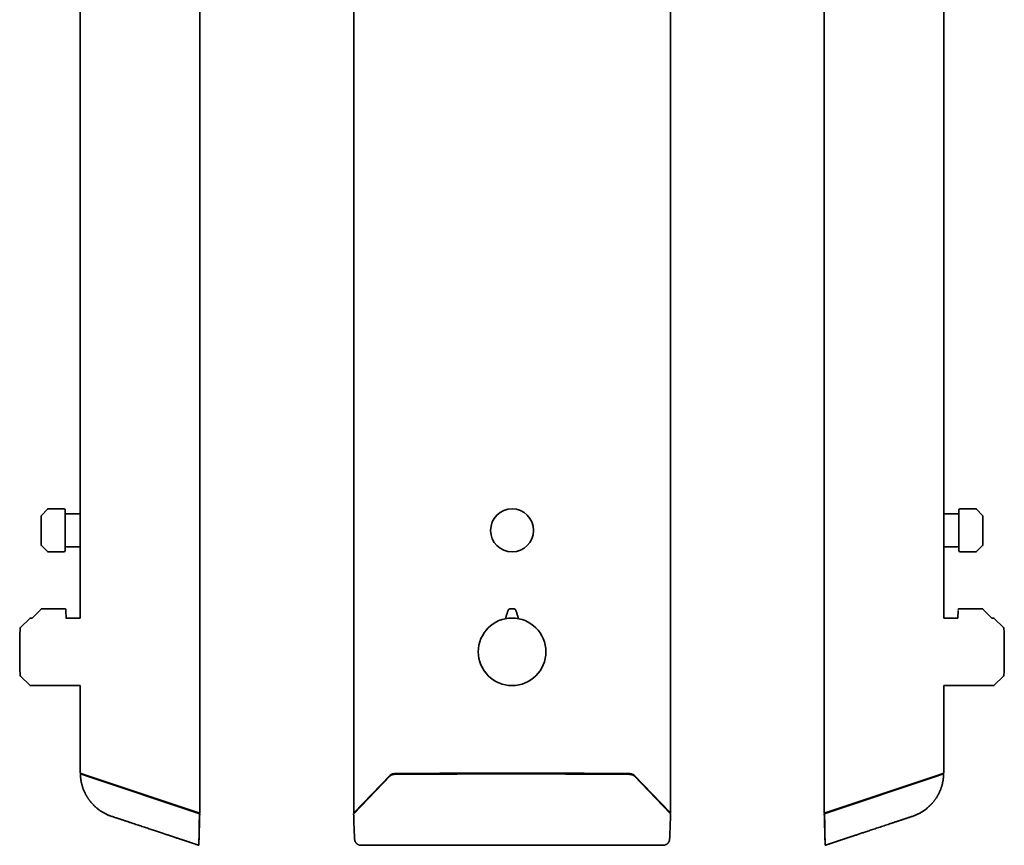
# Model space of a CAD drawing. Header units: millimetres. Extents: x 8 to 834, y 12 to 2419.
# Tile 3 of 6: x 77 to 791, y 1222 to 1821. Entities that reach past the tile are written whole.
import ezdxf

# ---------------------------------------------------------------- set-up
doc = ezdxf.new("R2010")
doc.units = ezdxf.units.MM

msp = doc.modelspace()

# ---------------------------------------------------------------- linework, layer by layer
at = {"color": 7, "linetype": 'Continuous', "lineweight": 35}
for p, q in [((207.8, 1245.52), (207.8, 2395.52)), ((319.24, 2395.32), (319.24, 1245.72)), ((548.89, 1245.72), (548.89, 2395.32)), ((660.2, 2395.52), (660.2, 1245.52)), ((120.95, 2246.57), (120.95, 1465.02)), ((747.05, 1465.02), (747.05, 2246.57)), ((97.31, 1465.8), (92.89, 1461.39)), ((109.1, 1466.1), (98.02, 1466.1)), ((120.95, 1465.02), (120.9, 1465.02)), ((120.9, 1465.02), (120.9, 1436.02)), ((747.1, 1465.02), (747.05, 1465.02)), ((747.1, 1436.02), (747.1, 1465.02)), ((769.98, 1466.1), (758.9, 1466.1)), ((775.11, 1461.39), (770.69, 1465.8)), ((110.1, 1462.47), (119.9, 1462.47)), ((120.9, 1461.31), (120.9, 1461.29)), ((120.9, 1461.28), (120.9, 1461.31)), ((748.1, 1462.47), (757.9, 1462.47)), ((92.89, 1439.65), (97.31, 1435.24)), ((98.02, 1434.95), (109.1, 1434.95)), ((119.9, 1438.57), (110.1, 1438.57)), ((120.9, 1436.02), (120.95, 1436.02)), ((120.95, 1436.02), (120.95, 1387.02)), ((747.05, 1436.02), (747.1, 1436.02)), ((747.05, 1387.02), (747.05, 1436.02)), ((747.1, 1439.77), (747.1, 1439.73)), ((747.1, 1439.73), (747.1, 1439.75)), ((757.9, 1438.57), (748.1, 1438.57)), ((758.9, 1434.95), (769.98, 1434.95)), ((770.69, 1435.24), (775.11, 1439.65)), ((92.69, 1393.5), (86.21, 1387.02)), ((92.69, 1393.5), (92.69, 1393.5)), ((110.06, 1393.62), (92.97, 1393.62)), ((92.97, 1393.62), (92.97, 1393.62)), ((110.59, 1392.43), (110.9, 1386.67)), ((757.41, 1392.43), (757.12, 1387.02)), ((757.44, 1393.12), (757.45, 1393.17)), ((775.03, 1393.62), (757.94, 1393.62)), ((775.03, 1393.62), (775.03, 1393.62)), ((781.79, 1387.02), (775.31, 1393.5)), ((775.31, 1393.5), (775.31, 1393.5)), ((84.35, 1386.73), (77.76, 1380.14)), ((86.21, 1387.02), (85.06, 1387.02)), ((120.95, 1387.02), (110.88, 1387.02)), ((757.12, 1387.02), (747.05, 1387.02)), ((782.94, 1387.02), (781.79, 1387.02)), ((790.24, 1380.14), (783.65, 1386.73)), ((77.76, 1344.9), (84.35, 1338.31)), ((783.65, 1338.31), (790.24, 1344.9)), ((85.06, 1338.02), (120.95, 1338.02)), ((120.95, 1338.02), (120.95, 1274.58)), ((747.05, 1338.02), (782.94, 1338.02)), ((747.05, 1274.58), (747.05, 1338.02)), ((120.95, 1274.58), (121.55, 1274.38)), ((121.55, 1274.38), (125.02, 1273.22)), ((207.02, 1245.78), (125.02, 1273.22)), ((207.59, 1245.22), (125.41, 1272.72)), ((345.68, 1272.65), (319.26, 1245.15)), ((345.62, 1273.22), (319.27, 1245.78)), ((548.87, 1245.15), (522.46, 1272.64)), ((548.86, 1245.78), (522.51, 1273.22)), ((660.41, 1245.22), (742.61, 1272.73)), ((742.98, 1273.22), (660.98, 1245.78)), ((742.98, 1273.22), (746.45, 1274.38)), ((746.45, 1274.38), (747.05, 1274.58)), ((207.02, 1245.78), (207.8, 1245.52)), ((548.93, 1244.87), (548.94, 1244.95)), ((660.2, 1245.52), (660.98, 1245.78)), ((324.54, 1222.35), (543.58, 1222.35))]:
    msp.add_line(p, q, dxfattribs=at)
at = {"color": 7, "linetype": 'Continuous', "lineweight": 35, "flags": 128}
for points in [[(345.69, 1272.66), (345.68, 1272.65), (345.68, 1272.65)], [(207.59, 1245.22), (207.59, 1245.22)], [(207.59, 1245.22), (207.59, 1245.22)], [(207.59, 1245.22), (207.59, 1245.22)], [(207.59, 1245.22), (207.59, 1245.22)], [(660.41, 1245.22), (660.41, 1245.22)], [(660.41, 1245.22), (660.41, 1245.22)], [(660.41, 1245.22), (660.41, 1245.22)], [(660.41, 1245.22), (660.41, 1245.22)], [(207.01, 1222.35), (207.01, 1222.35)], [(660.99, 1222.35), (660.99, 1222.35)]]:
    msp.add_lwpolyline(points, dxfattribs=at)
at = {"color": 7, "linetype": 'Continuous', "lineweight": 35}
for centre, radius in [((434.06, 1450.52), 15.57), ((434.06, 1362.52), 24.5)]:
    msp.add_circle(centre, radius, dxfattribs=at)
for centre, radius, start, end in [((98.02, 1465.1), 1, 90, 135), ((109.1, 1465.1), 1, 0, 90), ((758.9, 1465.1), 1, 90, 180), ((769.98, 1465.1), 1, 45, 90), ((93.6, 1460.68), 1, 135, 180), ((774.4, 1460.68), 1, 0, 45), ((93.6, 1440.36), 1, 180, 225), ((98.02, 1435.95), 1, 225, 270), ((109.1, 1435.95), 1, 270, 0), ((758.9, 1435.95), 1, 180, 270), ((769.98, 1435.95), 1, 270, 315), ((774.4, 1440.36), 1, 315, 0), ((85.06, 1386.02), 1, 90, 135), ((782.94, 1386.02), 1, 45, 90), ((573.61, 1362.52), 496.51, 178.06738, 181.93262), ((78.68, 1379.22), 1.3, 135, 178.06738), ((789.32, 1379.22), 1.3, 1.93262, 45), ((294.39, 1362.52), 496.51, 0, 1.93262), ((294.39, 1362.52), 496.51, 358.06738, 0), ((78.68, 1345.82), 1.3, 181.93262, 225), ((789.32, 1345.82), 1.3, 315, 358.06738), ((85.06, 1339.02), 1, 225, 270), ((782.94, 1339.02), 1, 270, 315)]:
    msp.add_arc(centre, radius, start, end, dxfattribs=at)
for centre, major_axis, start_param, end_param in [((350.38, 1272.71), (5, 0), 1.585067, 2.830669), ((434.06, -689.35), (5869.57, 0), 1.556526, 1.585067), ((517.75, 1272.71), (5, 0), 0.310923, 1.556526), ((319.84, 1245.72), (0.6, 0), 2.830669, 4.367766), ((548.29, 1245.72), (0.6, 0), 5.057012, 6.594108)]:
    msp.add_ellipse(centre, major_axis=major_axis, ratio=0.334595, start_param=start_param, end_param=end_param, dxfattribs=at)
for points, knots in [([(110.1, 1465.1), (110.1, 1465.09), (110.1, 1465.09), (110.1, 1465.06), (110.1, 1465.02), (110.1, 1464.96), (110.1, 1464.89), (110.1, 1464.79), (110.1, 1464.68), (110.1, 1464.55), (110.1, 1464.41), (110.1, 1464.25), (110.1, 1464.06), (110.1, 1463.85), (110.1, 1463.6), (110.1, 1463.33), (110.1, 1463.04), (110.1, 1462.69), (110.1, 1462.3), (110.1, 1461.84), (110.1, 1461.35), (110.1, 1460.87), (110.1, 1460.4), (110.1, 1459.94), (110.1, 1459.48), (110.1, 1459), (110.1, 1458.53), (110.1, 1458.08), (110.1, 1457.66), (110.1, 1457.23), (110.1, 1456.79), (110.1, 1456.34), (110.1, 1455.88), (110.1, 1455.39), (110.1, 1454.89), (110.1, 1454.39), (110.1, 1453.88), (110.1, 1453.37), (110.1, 1452.77), (110.1, 1452.08), (110.1, 1451.3), (110.1, 1450.78), (110.1, 1450.52)], [0, 0, 0, 0, 0.0217693, 0.043499, 0.0652148, 0.0869419, 0.108706, 0.1313379, 0.1530696, 0.1747747, 0.1964786, 0.2182067, 0.2399844, 0.2657474, 0.2914508, 0.3171368, 0.3428475, 0.3686252, 0.401504, 0.4343009, 0.4671036, 0.5, 0.5263134, 0.5525632, 0.5787943, 0.6050516, 0.6313801, 0.6528549, 0.6742835, 0.6956903, 0.7170996, 0.7385359, 0.7600235, 0.7831052, 0.8061392, 0.8291558, 0.8521854, 0.8752582, 0.8975175, 0.9316706, 0.9657985, 1, 1, 1, 1]), ([(757.9, 1450.52), (757.9, 1450.69), (757.9, 1451.02), (757.9, 1451.52), (757.9, 1452.01), (757.9, 1452.51), (757.9, 1453), (757.9, 1453.5), (757.9, 1453.99), (757.9, 1454.47), (757.9, 1454.95), (757.9, 1455.42), (757.9, 1455.92), (757.9, 1456.43), (757.9, 1456.96), (757.9, 1457.49), (757.9, 1458), (757.9, 1458.54), (757.9, 1459.12), (757.9, 1459.71), (757.9, 1460.29), (757.9, 1460.79), (757.9, 1461.25), (757.9, 1461.64), (757.9, 1462.02), (757.9, 1462.38), (757.9, 1462.7), (757.9, 1462.98), (757.9, 1463.23), (757.9, 1463.46), (757.9, 1463.68), (757.9, 1463.89), (757.9, 1464.08), (757.9, 1464.26), (757.9, 1464.43), (757.9, 1464.58), (757.9, 1464.71), (757.9, 1464.82), (757.9, 1464.93), (757.9, 1465.02), (757.9, 1465.08), (757.9, 1465.09), (757.9, 1465.1)], [0, 0, 0, 0, 0.021773, 0.043504, 0.06522, 0.086946, 0.108707, 0.131338, 0.15307, 0.174775, 0.196479, 0.218207, 0.239984, 0.265747, 0.291451, 0.317137, 0.342848, 0.368625, 0.401504, 0.434301, 0.467104, 0.5, 0.526313, 0.552563, 0.578794, 0.605052, 0.63138, 0.652855, 0.674284, 0.69569, 0.7171, 0.738536, 0.760024, 0.783105, 0.806139, 0.829156, 0.852185, 0.875258, 0.897515, 0.931665, 0.965794, 1, 1, 1, 1]), ([(92.6, 1460.68), (92.6, 1460.68), (92.6, 1460.67), (92.6, 1460.63), (92.6, 1460.56), (92.6, 1460.46), (92.6, 1460.33), (92.6, 1460.17), (92.6, 1459.98), (92.6, 1459.77), (92.6, 1459.55), (92.6, 1459.3), (92.6, 1459.03), (92.6, 1458.73), (92.6, 1458.41), (92.6, 1458.07), (92.6, 1457.71), (92.6, 1457.33), (92.6, 1456.93), (92.6, 1456.51), (92.6, 1456.09), (92.6, 1455.65), (92.6, 1455.2), (92.6, 1454.74), (92.6, 1454.25), (92.6, 1453.73), (92.6, 1453.19), (92.6, 1452.65), (92.6, 1452.11), (92.6, 1451.58), (92.6, 1451.05), (92.6, 1450.7), (92.6, 1450.52)], [0, 0, 0, 0, 0.033325, 0.066571, 0.099828, 0.134173, 0.169443, 0.204675, 0.239978, 0.272192, 0.304315, 0.33643, 0.368619, 0.401521, 0.434327, 0.467124, 0.5, 0.532902, 0.565707, 0.598504, 0.631381, 0.663595, 0.695718, 0.727833, 0.760022, 0.795352, 0.830589, 0.865843, 0.900184, 0.933454, 0.966695, 1, 1, 1, 1]), ([(120.9, 1462.47), (120.85, 1462.47), (120.76, 1462.47), (120.61, 1462.47), (120.48, 1462.47), (120.37, 1462.47), (120.27, 1462.47), (120.17, 1462.47), (120.04, 1462.47), (119.95, 1462.47), (119.9, 1462.47)], [0, 0, 0, 0, 0.179536, 0.345818, 0.500455, 0.590573, 0.677063, 0.760544, 0.881593, 1, 1, 1, 1]), ([(747.1, 1462.47), (747.13, 1462.47), (747.18, 1462.47), (747.27, 1462.47), (747.36, 1462.47), (747.45, 1462.47), (747.56, 1462.47), (747.68, 1462.47), (747.82, 1462.47), (747.96, 1462.47), (748.05, 1462.47), (748.1, 1462.47)], [0, 0, 0, 0, 0.109221, 0.213563, 0.313328, 0.408861, 0.500555, 0.634154, 0.760361, 0.881451, 1, 1, 1, 1]), ([(775.4, 1450.52), (775.4, 1450.7), (775.4, 1451.05), (775.4, 1451.58), (775.4, 1452.11), (775.4, 1452.65), (775.4, 1453.19), (775.4, 1453.73), (775.4, 1454.25), (775.4, 1454.74), (775.4, 1455.2), (775.4, 1455.65), (775.4, 1456.09), (775.4, 1456.52), (775.4, 1456.93), (775.4, 1457.33), (775.4, 1457.71), (775.4, 1458.07), (775.4, 1458.41), (775.4, 1458.73), (775.4, 1459.03), (775.4, 1459.3), (775.4, 1459.55), (775.4, 1459.77), (775.4, 1459.98), (775.4, 1460.17), (775.4, 1460.33), (775.4, 1460.46), (775.4, 1460.56), (775.4, 1460.63), (775.4, 1460.67), (775.4, 1460.68), (775.4, 1460.68)], [0, 0, 0, 0, 0.033318, 0.066563, 0.099824, 0.134173, 0.169443, 0.204675, 0.239978, 0.272192, 0.304315, 0.33643, 0.368619, 0.401521, 0.434327, 0.467124, 0.5, 0.532902, 0.565707, 0.598504, 0.631381, 0.663595, 0.695718, 0.727833, 0.760022, 0.795352, 0.830589, 0.865843, 0.900188, 0.933462, 0.966702, 1, 1, 1, 1]), ([(92.6, 1450.52), (92.6, 1450.34), (92.6, 1449.99), (92.6, 1449.46), (92.6, 1448.93), (92.6, 1448.39), (92.6, 1447.85), (92.6, 1447.31), (92.6, 1446.79), (92.6, 1446.31), (92.6, 1445.84), (92.6, 1445.4), (92.6, 1444.96), (92.6, 1444.53), (92.6, 1444.11), (92.6, 1443.71), (92.6, 1443.33), (92.6, 1442.97), (92.6, 1442.63), (92.6, 1442.31), (92.6, 1442.01), (92.6, 1441.74), (92.6, 1441.49), (92.6, 1441.27), (92.6, 1441.06), (92.6, 1440.88), (92.6, 1440.71), (92.6, 1440.58), (92.6, 1440.48), (92.6, 1440.41), (92.6, 1440.37), (92.6, 1440.36), (92.6, 1440.36)], [0, 0, 0, 0, 0.033318, 0.066563, 0.099824, 0.134173, 0.169443, 0.204675, 0.239978, 0.272192, 0.304315, 0.33643, 0.368619, 0.401521, 0.434327, 0.467124, 0.5, 0.532902, 0.565707, 0.598504, 0.631381, 0.663595, 0.695718, 0.727833, 0.760022, 0.795352, 0.830589, 0.865843, 0.900188, 0.933462, 0.966702, 1, 1, 1, 1]), ([(110.1, 1450.52), (110.1, 1450.35), (110.1, 1450.02), (110.1, 1449.53), (110.1, 1449.03), (110.1, 1448.54), (110.1, 1448.04), (110.1, 1447.54), (110.1, 1447.05), (110.1, 1446.57), (110.1, 1446.09), (110.1, 1445.62), (110.1, 1445.13), (110.1, 1444.61), (110.1, 1444.08), (110.1, 1443.55), (110.1, 1443.04), (110.1, 1442.5), (110.1, 1441.92), (110.1, 1441.33), (110.1, 1440.76), (110.1, 1440.25), (110.1, 1439.79), (110.1, 1439.4), (110.1, 1439.02), (110.1, 1438.66), (110.1, 1438.34), (110.1, 1438.06), (110.1, 1437.81), (110.1, 1437.58), (110.1, 1437.36), (110.1, 1437.16), (110.1, 1436.96), (110.1, 1436.78), (110.1, 1436.61), (110.1, 1436.46), (110.1, 1436.33), (110.1, 1436.22), (110.1, 1436.12), (110.1, 1436.02), (110.1, 1435.96), (110.1, 1435.95), (110.1, 1435.95)], [0, 0, 0, 0, 0.021773, 0.043504, 0.06522, 0.086946, 0.108707, 0.131338, 0.15307, 0.174775, 0.196479, 0.218207, 0.239984, 0.265747, 0.291451, 0.317137, 0.342848, 0.368625, 0.401504, 0.434301, 0.467104, 0.5, 0.526313, 0.552563, 0.578794, 0.605052, 0.63138, 0.652855, 0.674284, 0.69569, 0.7171, 0.738536, 0.760024, 0.783105, 0.806139, 0.829156, 0.852185, 0.875258, 0.897515, 0.931665, 0.965794, 1, 1, 1, 1]), ([(757.9, 1435.95), (757.9, 1435.95), (757.9, 1435.95), (757.9, 1435.98), (757.9, 1436.02), (757.9, 1436.08), (757.9, 1436.16), (757.9, 1436.25), (757.9, 1436.36), (757.9, 1436.49), (757.9, 1436.63), (757.9, 1436.79), (757.9, 1436.98), (757.9, 1437.19), (757.9, 1437.44), (757.9, 1437.71), (757.9, 1438.01), (757.9, 1438.35), (757.9, 1438.74), (757.9, 1439.2), (757.9, 1439.69), (757.9, 1440.18), (757.9, 1440.65), (757.9, 1441.1), (757.9, 1441.56), (757.9, 1442.05), (757.9, 1442.51), (757.9, 1442.96), (757.9, 1443.38), (757.9, 1443.81), (757.9, 1444.25), (757.9, 1444.7), (757.9, 1445.17), (757.9, 1445.65), (757.9, 1446.15), (757.9, 1446.66), (757.9, 1447.17), (757.9, 1447.68), (757.9, 1448.27), (757.9, 1448.96), (757.9, 1449.74), (757.9, 1450.26), (757.9, 1450.52)], [0, 0, 0, 0, 0.021769, 0.043499, 0.065215, 0.086942, 0.108706, 0.131338, 0.15307, 0.174775, 0.196479, 0.218207, 0.239984, 0.265747, 0.291451, 0.317137, 0.342848, 0.368625, 0.401504, 0.434301, 0.467104, 0.5, 0.526313, 0.552563, 0.578794, 0.605052, 0.63138, 0.652855, 0.674284, 0.69569, 0.7171, 0.738536, 0.760024, 0.783105, 0.806139, 0.829156, 0.852185, 0.875258, 0.897518, 0.931671, 0.965799, 1, 1, 1, 1]), ([(775.4, 1440.36), (775.4, 1440.36), (775.4, 1440.37), (775.4, 1440.41), (775.4, 1440.48), (775.4, 1440.58), (775.4, 1440.71), (775.4, 1440.88), (775.4, 1441.06), (775.4, 1441.27), (775.4, 1441.49), (775.4, 1441.74), (775.4, 1442.01), (775.4, 1442.31), (775.4, 1442.63), (775.4, 1442.97), (775.4, 1443.33), (775.4, 1443.71), (775.4, 1444.11), (775.4, 1444.53), (775.4, 1444.96), (775.4, 1445.4), (775.4, 1445.84), (775.4, 1446.31), (775.4, 1446.79), (775.4, 1447.31), (775.4, 1447.85), (775.4, 1448.39), (775.4, 1448.93), (775.4, 1449.46), (775.4, 1449.99), (775.4, 1450.34), (775.4, 1450.52)], [0, 0, 0, 0, 0.033325, 0.066571, 0.099828, 0.134173, 0.169443, 0.204675, 0.239978, 0.272192, 0.304315, 0.33643, 0.368619, 0.401521, 0.434327, 0.467124, 0.5, 0.532902, 0.565707, 0.598504, 0.631381, 0.663595, 0.695718, 0.727833, 0.760022, 0.795352, 0.830589, 0.865843, 0.900184, 0.933454, 0.966695, 1, 1, 1, 1]), ([(120.9, 1438.57), (120.87, 1438.57), (120.82, 1438.57), (120.73, 1438.57), (120.64, 1438.57), (120.55, 1438.57), (120.44, 1438.57), (120.32, 1438.57), (120.18, 1438.57), (120.04, 1438.57), (119.95, 1438.57), (119.9, 1438.57)], [0, 0, 0, 0, 0.109221, 0.213563, 0.313328, 0.408861, 0.500555, 0.634154, 0.760361, 0.881451, 1, 1, 1, 1]), ([(747.1, 1438.57), (747.15, 1438.57), (747.24, 1438.57), (747.39, 1438.57), (747.52, 1438.57), (747.63, 1438.57), (747.73, 1438.57), (747.83, 1438.57), (747.96, 1438.57), (748.05, 1438.57), (748.1, 1438.57)], [0, 0, 0, 0, 0.179536, 0.345818, 0.500455, 0.590573, 0.677063, 0.760544, 0.881593, 1, 1, 1, 1]), ([(92.97, 1393.62), (92.95, 1393.62), (92.89, 1393.62), (92.82, 1393.59), (92.75, 1393.56), (92.71, 1393.52), (92.69, 1393.5)], [0, 0, 0, 0, 0.247576, 0.5, 0.752424, 1, 1, 1, 1]), ([(110.55, 1393.17), (110.55, 1393.18), (110.55, 1393.2), (110.54, 1393.23), (110.53, 1393.26), (110.52, 1393.29), (110.51, 1393.32), (110.5, 1393.35), (110.49, 1393.37), (110.48, 1393.39), (110.47, 1393.4), (110.45, 1393.43), (110.43, 1393.46), (110.39, 1393.49), (110.35, 1393.53), (110.29, 1393.56), (110.22, 1393.59), (110.14, 1393.62), (110.09, 1393.62), (110.06, 1393.62)], [0, 0, 0, 0, 0.176426, 0.328267, 0.455582, 0.558487, 0.637238, 0.674461, 0.702846, 0.723238, 0.73112, 0.739313, 0.772084, 0.797264, 0.828223, 0.864681, 0.906094, 0.951594, 1, 1, 1, 1]), ([(110.58, 1392.46), (110.58, 1392.5), (110.58, 1392.58), (110.58, 1392.68), (110.57, 1392.76), (110.57, 1392.82), (110.57, 1392.87), (110.57, 1392.92), (110.56, 1392.96), (110.56, 1393.01), (110.56, 1393.06), (110.56, 1393.1), (110.55, 1393.13), (110.55, 1393.16), (110.55, 1393.16), (110.55, 1393.17)], [0, 0, 0, 0, 0.111642, 0.207454, 0.288686, 0.356145, 0.410371, 0.45468, 0.509367, 0.57826, 0.661428, 0.733293, 0.813448, 0.902181, 1, 1, 1, 1]), ([(110.56, 1393.11), (110.56, 1393.12), (110.56, 1393.15), (110.56, 1393.15), (110.56, 1393.13), (110.56, 1393.12)], [0, 0, 0, 0, 0.333378, 0.666622, 1, 1, 1, 1]), ([(110.59, 1392.43), (110.59, 1392.48), (110.59, 1392.57), (110.58, 1392.7), (110.57, 1392.82), (110.57, 1392.92), (110.56, 1393.01), (110.56, 1393.07), (110.56, 1393.11), (110.56, 1393.12), (110.56, 1393.12)], [0, 0, 0, 0, 0.122239, 0.24424, 0.372446, 0.500181, 0.628333, 0.756018, 0.878123, 1, 1, 1, 1]), ([(429.2, 1386.53), (429.28, 1386.76), (429.44, 1387.27), (429.69, 1388.06), (429.96, 1388.9), (430.24, 1389.78), (430.53, 1390.68), (430.82, 1391.6), (431.02, 1392.23), (431.13, 1392.54)], [0, 0, 0, 0, 0.114748, 0.250453, 0.390891, 0.536063, 0.685971, 0.840616, 1, 1, 1, 1]), ([(431.13, 1392.54), (431.15, 1392.61), (431.2, 1392.75), (431.3, 1392.91), (431.38, 1393.02), (431.43, 1393.08), (431.48, 1393.14), (431.54, 1393.19), (431.62, 1393.26), (431.73, 1393.34), (431.87, 1393.42), (432.02, 1393.49), (432.17, 1393.54), (432.33, 1393.57), (432.43, 1393.58), (432.49, 1393.58)], [0, 0, 0, 0, 0.140486, 0.270291, 0.319305, 0.366667, 0.412396, 0.456516, 0.499052, 0.588373, 0.674882, 0.758917, 0.840845, 0.921065, 1, 1, 1, 1]), ([(432.49, 1393.58), (432.81, 1393.6), (433.47, 1393.62), (434.45, 1393.62), (435.1, 1393.6), (435.43, 1393.59)], [0, 0, 0, 0, 0.333334, 0.666666, 1, 1, 1, 1]), ([(435.43, 1393.59), (435.48, 1393.59), (435.58, 1393.58), (435.74, 1393.55), (435.87, 1393.51), (435.98, 1393.47), (436.07, 1393.42), (436.15, 1393.38), (436.23, 1393.32), (436.34, 1393.24), (436.46, 1393.13), (436.6, 1392.96), (436.71, 1392.77), (436.77, 1392.63), (436.79, 1392.56)], [0, 0, 0, 0, 0.078921, 0.159128, 0.241044, 0.291201, 0.342197, 0.394109, 0.447011, 0.500971, 0.610255, 0.729655, 0.859488, 1, 1, 1, 1]), ([(438.76, 1386.56), (438.68, 1386.79), (438.51, 1387.3), (438.26, 1388.09), (437.98, 1388.93), (437.7, 1389.8), (437.4, 1390.7), (437.1, 1391.62), (436.9, 1392.25), (436.79, 1392.56)], [0, 0, 0, 0, 0.114749, 0.250454, 0.390892, 0.536064, 0.685972, 0.840617, 1, 1, 1, 1]), ([(757.44, 1393.11), (757.44, 1393.12), (757.44, 1393.15), (757.44, 1393.15), (757.44, 1393.13), (757.44, 1393.12)], [0, 0, 0, 0, 0.3333784, 0.6666216, 1, 1, 1, 1]), ([(757.94, 1393.62), (757.91, 1393.62), (757.86, 1393.62), (757.78, 1393.59), (757.71, 1393.56), (757.65, 1393.53), (757.61, 1393.49), (757.57, 1393.46), (757.55, 1393.43), (757.53, 1393.4), (757.52, 1393.39), (757.51, 1393.37), (757.5, 1393.35), (757.49, 1393.32), (757.48, 1393.29), (757.47, 1393.26), (757.46, 1393.23), (757.45, 1393.2), (757.45, 1393.18), (757.45, 1393.17)], [0, 0, 0, 0, 0.0484056, 0.0939058, 0.1353186, 0.1717771, 0.2027356, 0.2279163, 0.2606868, 0.2688805, 0.2767625, 0.2971543, 0.325539, 0.3627623, 0.4415128, 0.5444182, 0.6717331, 0.8235745, 1, 1, 1, 1]), ([(775.31, 1393.5), (775.29, 1393.52), (775.25, 1393.56), (775.18, 1393.59), (775.11, 1393.62), (775.05, 1393.62), (775.03, 1393.62)], [0, 0, 0, 0, 0.247576, 0.5, 0.752424, 1, 1, 1, 1]), ([(121.49, 1274.03), (121.48, 1274.03), (121.44, 1274.04), (121.38, 1274.05), (121.31, 1274.03), (121.24, 1274), (121.18, 1273.95), (121.13, 1273.88), (121.1, 1273.81), (121.1, 1273.76), (121.1, 1273.74)], [0, 0, 0, 0, 0.149459, 0.289965, 0.423647, 0.551863, 0.674708, 0.79113, 0.899743, 1, 1, 1, 1]), ([(121.1, 1273.73), (121.11, 1273.46), (121.13, 1272.85), (121.2, 1271.91), (121.3, 1270.92), (121.42, 1269.96), (121.57, 1269.02), (121.74, 1268.11), (121.94, 1267.21), (122.16, 1266.31), (122.41, 1265.42), (122.67, 1264.57), (122.94, 1263.76), (123.23, 1262.97), (123.53, 1262.22), (123.83, 1261.49), (124.14, 1260.81), (124.44, 1260.17), (124.74, 1259.58), (125.02, 1259.05), (125.29, 1258.56), (125.54, 1258.12), (125.78, 1257.7), (126.04, 1257.28), (126.31, 1256.86), (126.6, 1256.41), (126.9, 1255.96), (127.24, 1255.49), (127.6, 1255), (127.98, 1254.48), (128.4, 1253.95), (128.84, 1253.42), (129.3, 1252.89), (129.77, 1252.37), (130.27, 1251.83), (130.8, 1251.29), (131.36, 1250.75), (131.98, 1250.17), (132.67, 1249.57), (133.42, 1248.94), (134.22, 1248.32), (135.07, 1247.7), (135.95, 1247.1), (136.83, 1246.54), (137.71, 1246.02), (138.57, 1245.55), (139.46, 1245.09), (140.38, 1244.65), (141.32, 1244.24), (142.3, 1243.85), (142.96, 1243.61), (143.29, 1243.49)], [0, 0, 0, 0, 0.02033, 0.045843, 0.070809, 0.095199, 0.118988, 0.142152, 0.16467, 0.188667, 0.211831, 0.234141, 0.255575, 0.276115, 0.296907, 0.31666, 0.335359, 0.352993, 0.369551, 0.385025, 0.398616, 0.411232, 0.422932, 0.43508, 0.448231, 0.461059, 0.474715, 0.489198, 0.504508, 0.52064, 0.537591, 0.555356, 0.572352, 0.590021, 0.608358, 0.627355, 0.647004, 0.667294, 0.691116, 0.715734, 0.741127, 0.767274, 0.794148, 0.821722, 0.845892, 0.870532, 0.895623, 0.92114, 0.947059, 0.973354, 1, 1, 1, 1]), ([(122.11, 1273.82), (122.04, 1273.85), (121.9, 1273.9), (121.73, 1273.95), (121.61, 1273.99), (121.53, 1274.02), (121.49, 1274.03), (121.5, 1274.03), (121.5, 1274.03)], [0, 0, 0, 0, 0.183814, 0.367622, 0.551425, 0.735225, 0.919023, 1, 1, 1, 1]), ([(125.41, 1272.72), (125.3, 1272.76), (125.07, 1272.83), (124.75, 1272.94), (124.43, 1273.05), (124.12, 1273.15), (123.83, 1273.25), (123.56, 1273.34), (123.31, 1273.42), (123.07, 1273.5), (122.86, 1273.57), (122.67, 1273.64), (122.51, 1273.69), (122.37, 1273.74), (122.26, 1273.77), (122.18, 1273.8), (122.13, 1273.82), (122.12, 1273.82), (122.11, 1273.82)], [0, 0, 0, 0, 0.0628353, 0.1252206, 0.1874767, 0.2499266, 0.3133306, 0.3757582, 0.4375728, 0.4991487, 0.5617181, 0.6239167, 0.6861655, 0.748884, 0.8125153, 0.8752739, 0.9376142, 1, 1, 1, 1]), ([(350.29, 1273.85), (350.18, 1273.85), (349.95, 1273.84), (349.63, 1273.83), (349.32, 1273.81), (349.01, 1273.78), (348.7, 1273.75), (348.4, 1273.71), (348.13, 1273.66), (347.9, 1273.62), (347.7, 1273.58), (347.53, 1273.53), (347.39, 1273.5), (347.27, 1273.47), (347.17, 1273.44), (347.06, 1273.4), (346.93, 1273.36), (346.79, 1273.31), (346.64, 1273.25), (346.49, 1273.19), (346.36, 1273.12), (346.22, 1273.05), (346.09, 1272.97), (345.94, 1272.88), (345.8, 1272.77), (345.72, 1272.69), (345.68, 1272.65)], [0, 0, 0, 0, 0.056282, 0.109464, 0.159653, 0.206927, 0.265505, 0.319071, 0.367663, 0.411288, 0.44994, 0.483822, 0.513246, 0.538104, 0.558411, 0.580629, 0.610166, 0.645964, 0.683925, 0.723866, 0.758686, 0.796264, 0.839083, 0.887257, 0.940865, 1, 1, 1, 1]), ([(517.84, 1273.84), (517.64, 1273.84), (517.25, 1273.84), (516.67, 1273.84), (516.13, 1273.85), (515.62, 1273.85), (515.15, 1273.85), (514.72, 1273.85), (514.32, 1273.86), (513.96, 1273.86), (513.63, 1273.86), (513.33, 1273.86), (513.05, 1273.86), (512.78, 1273.86), (512.51, 1273.86), (512.24, 1273.86), (511.97, 1273.87), (511.39, 1273.87), (510.52, 1273.87), (509.34, 1273.88), (506.45, 1273.89), (500.19, 1273.92), (490.96, 1273.95), (480.47, 1273.98), (469.75, 1274.01), (458.4, 1274.03), (446.4, 1274.04), (433.31, 1274.05), (419.12, 1274.04), (403.85, 1274.02), (390.31, 1273.99), (378.5, 1273.96), (368.83, 1273.93), (362.27, 1273.9), (358.83, 1273.89), (358.12, 1273.88), (357.58, 1273.88), (357.21, 1273.88), (356.99, 1273.88), (356.78, 1273.88), (356.56, 1273.88), (356.35, 1273.88), (356.12, 1273.87), (355.85, 1273.87), (355.53, 1273.87), (355.16, 1273.87), (354.75, 1273.87), (354.3, 1273.87), (353.81, 1273.86), (353.3, 1273.86), (352.75, 1273.86), (352.19, 1273.86), (351.59, 1273.85), (350.95, 1273.85), (350.52, 1273.85), (350.29, 1273.85)], [0, 0, 0, 0, 0.003644, 0.007081, 0.010311, 0.013334, 0.016149, 0.018712, 0.021075, 0.023238, 0.025201, 0.026999, 0.028616, 0.030218, 0.03183, 0.033453, 0.035087, 0.036732, 0.0437, 0.050743, 0.057786, 0.095516, 0.162891, 0.223047, 0.283203, 0.354818, 0.426433, 0.498047, 0.589193, 0.680339, 0.771484, 0.831641, 0.891797, 0.944734, 0.949082, 0.953341, 0.957408, 0.958735, 0.96004, 0.961323, 0.962585, 0.963828, 0.965175, 0.966692, 0.968678, 0.970894, 0.973342, 0.976021, 0.978931, 0.982073, 0.985247, 0.988627, 0.992212, 0.996003, 1, 1, 1, 1]), ([(522.46, 1272.64), (522.43, 1272.67), (522.38, 1272.72), (522.3, 1272.78), (522.23, 1272.84), (522.17, 1272.88), (522.11, 1272.93), (522.04, 1272.97), (521.96, 1273.02), (521.86, 1273.07), (521.75, 1273.13), (521.61, 1273.19), (521.48, 1273.25), (521.35, 1273.3), (521.24, 1273.34), (521.14, 1273.37), (521.06, 1273.4), (520.98, 1273.43), (520.88, 1273.45), (520.76, 1273.49), (520.62, 1273.52), (520.46, 1273.56), (520.26, 1273.6), (520.04, 1273.65), (519.77, 1273.69), (519.46, 1273.74), (519.15, 1273.77), (518.84, 1273.8), (518.53, 1273.82), (518.19, 1273.83), (517.96, 1273.84), (517.84, 1273.84)], [0, 0, 0, 0, 0.0369497, 0.0688696, 0.0957737, 0.1176769, 0.1347067, 0.1582927, 0.1852042, 0.2154336, 0.2489711, 0.2858044, 0.3234408, 0.3546746, 0.3816185, 0.404287, 0.4226926, 0.4377335, 0.4591821, 0.4844693, 0.5135984, 0.5465814, 0.5841481, 0.6271341, 0.6755534, 0.72942, 0.788751, 0.8368572, 0.8880733, 0.9424343, 1, 1, 1, 1]), ([(724.71, 1243.49), (725.03, 1243.61), (725.68, 1243.84), (726.62, 1244.22), (727.53, 1244.61), (728.41, 1245.03), (729.25, 1245.45), (730.06, 1245.89), (730.86, 1246.36), (731.65, 1246.84), (732.42, 1247.35), (733.15, 1247.86), (733.84, 1248.37), (734.49, 1248.88), (735.12, 1249.39), (735.72, 1249.9), (736.27, 1250.4), (736.78, 1250.88), (737.25, 1251.34), (737.68, 1251.78), (738.06, 1252.18), (738.4, 1252.55), (738.72, 1252.91), (739.04, 1253.28), (739.37, 1253.67), (739.7, 1254.08), (740.04, 1254.51), (740.39, 1254.97), (740.75, 1255.47), (741.12, 1255.99), (741.49, 1256.55), (741.87, 1257.13), (742.23, 1257.73), (742.59, 1258.34), (742.94, 1258.98), (743.3, 1259.65), (743.65, 1260.35), (743.99, 1261.08), (744.31, 1261.83), (744.63, 1262.61), (744.93, 1263.41), (745.22, 1264.24), (745.5, 1265.11), (745.76, 1265.99), (745.99, 1266.91), (746.21, 1267.85), (746.39, 1268.82), (746.56, 1269.81), (746.69, 1270.82), (746.8, 1271.85), (746.87, 1272.83), (746.89, 1273.46), (746.9, 1273.73)], [0, 0, 0, 0, 0.025975, 0.051435, 0.076352, 0.100696, 0.124444, 0.147569, 0.17005, 0.19401, 0.217139, 0.239415, 0.260816, 0.281325, 0.302084, 0.321802, 0.340466, 0.358064, 0.374583, 0.390015, 0.403564, 0.416135, 0.427809, 0.439986, 0.453164, 0.466012, 0.479687, 0.494187, 0.509511, 0.525657, 0.542621, 0.560399, 0.577406, 0.595087, 0.613436, 0.632446, 0.652109, 0.672415, 0.692803, 0.71378, 0.735334, 0.757452, 0.780118, 0.803318, 0.827032, 0.851243, 0.875929, 0.90107, 0.926643, 0.952623, 0.978985, 1, 1, 1, 1]), ([(745.92, 1273.83), (745.91, 1273.83), (745.9, 1273.83), (745.85, 1273.81), (745.77, 1273.78), (745.66, 1273.75), (745.52, 1273.7), (745.36, 1273.65), (745.17, 1273.58), (744.96, 1273.51), (744.72, 1273.43), (744.47, 1273.35), (744.2, 1273.26), (743.91, 1273.16), (743.6, 1273.06), (743.28, 1272.95), (742.96, 1272.84), (742.73, 1272.77), (742.61, 1272.73)], [0, 0, 0, 0, 0.06254, 0.125209, 0.187385, 0.249686, 0.31194, 0.374282, 0.436965, 0.49967, 0.561848, 0.624005, 0.686518, 0.749759, 0.811993, 0.874229, 0.936791, 1, 1, 1, 1]), ([(746.5, 1274.03), (746.5, 1274.03), (746.5, 1274.03), (746.46, 1274.01), (746.38, 1273.99), (746.27, 1273.95), (746.12, 1273.9), (745.98, 1273.85), (745.92, 1273.83)], [0, 0, 0, 0, 0.105908, 0.284719, 0.463533, 0.64235, 0.821172, 1, 1, 1, 1]), ([(746.9, 1273.74), (746.9, 1273.76), (746.9, 1273.8), (746.88, 1273.86), (746.85, 1273.92), (746.79, 1273.98), (746.73, 1274.02), (746.65, 1274.04), (746.57, 1274.05), (746.53, 1274.04), (746.51, 1274.03)], [0, 0, 0, 0, 0.081844, 0.176378, 0.285004, 0.407384, 0.541914, 0.686488, 0.839402, 1, 1, 1, 1]), ([(143.29, 1243.49), (144.06, 1243.24), (145.58, 1242.73), (147.84, 1241.99), (150.06, 1241.25), (152.24, 1240.53), (154.38, 1239.82), (156.48, 1239.12), (158.48, 1238.46), (160.39, 1237.82), (162.21, 1237.22), (164, 1236.63), (165.75, 1236.04), (167.47, 1235.47), (169.15, 1234.92), (170.8, 1234.37), (172.42, 1233.83), (174, 1233.3), (175.55, 1232.79), (177.07, 1232.29), (178.53, 1231.8), (179.92, 1231.34), (181.26, 1230.9), (182.57, 1230.46), (183.85, 1230.04), (185.16, 1229.6), (186.5, 1229.16), (187.87, 1228.7), (189.2, 1228.26), (190.48, 1227.83), (191.73, 1227.42), (192.94, 1227.02), (194.07, 1226.64), (195.14, 1226.29), (196.14, 1225.95), (197.11, 1225.63), (198.05, 1225.32), (198.95, 1225.02), (199.81, 1224.74), (200.65, 1224.46), (201.45, 1224.19), (202.21, 1223.94), (202.95, 1223.69), (203.65, 1223.46), (204.3, 1223.25), (204.91, 1223.04), (205.48, 1222.85), (206.01, 1222.68), (206.52, 1222.51), (206.85, 1222.4), (207.01, 1222.35)], [0, 0, 0, 0, 0.036083, 0.07154, 0.106369, 0.140572, 0.174147, 0.207096, 0.239418, 0.268495, 0.297046, 0.325069, 0.352566, 0.379536, 0.40598, 0.431896, 0.457285, 0.482148, 0.506483, 0.530292, 0.553573, 0.575042, 0.596042, 0.616574, 0.636637, 0.656232, 0.678319, 0.699779, 0.720612, 0.740817, 0.760396, 0.779347, 0.797671, 0.813917, 0.829636, 0.844828, 0.859493, 0.873631, 0.887242, 0.900326, 0.912883, 0.924913, 0.936416, 0.947392, 0.957841, 0.96721, 0.97611, 0.984542, 0.992505, 1, 1, 1, 1]), ([(207.01, 1222.35), (207.04, 1223.78), (207.11, 1226.65), (207.22, 1230.95), (207.33, 1234.92), (207.42, 1238.57), (207.51, 1241.91), (207.56, 1244.12), (207.59, 1245.22)], [0, 0, 0, 0, 0.1868717, 0.3739236, 0.5609107, 0.707624, 0.8540267, 1, 1, 1, 1]), ([(207.08, 1226.85), (207.11, 1228), (207.17, 1230.32), (207.27, 1233.77), (207.36, 1236.96), (207.45, 1239.89), (207.52, 1242.57), (207.57, 1244.34), (207.59, 1245.22)], [0, 0, 0, 0, 0.186673, 0.373672, 0.560704, 0.707488, 0.853968, 1, 1, 1, 1]), ([(207.08, 1226.85), (207.11, 1228.35), (207.16, 1231.37), (207.24, 1235.89), (207.32, 1240.41), (207.37, 1243.43), (207.4, 1244.93)], [0, 0, 0, 0, 0.250015, 0.500024, 0.750021, 1, 1, 1, 1]), ([(319.19, 1244.93), (319.19, 1244.95), (319.19, 1244.99), (319.2, 1245.05), (319.23, 1245.1), (319.25, 1245.13), (319.26, 1245.15)], [0, 0, 0, 0, 0.253268, 0.506536, 0.759805, 1, 1, 1, 1]), ([(319.19, 1244.93), (319.23, 1243.43), (319.31, 1240.41), (319.47, 1235.89), (319.65, 1231.37), (319.8, 1228.35), (319.87, 1226.85)], [0, 0, 0, 0, 0.249979, 0.499976, 0.749985, 1, 1, 1, 1]), ([(548.26, 1226.85), (548.33, 1228.35), (548.48, 1231.37), (548.66, 1235.89), (548.82, 1240.41), (548.89, 1243.43), (548.93, 1244.93)], [0, 0, 0, 0, 0.250015, 0.500024, 0.750021, 1, 1, 1, 1]), ([(548.93, 1244.93), (548.94, 1244.95), (548.94, 1244.99), (548.92, 1245.05), (548.9, 1245.1), (548.88, 1245.13), (548.87, 1245.15)], [0, 0, 0, 0, 0.253268, 0.506536, 0.759805, 1, 1, 1, 1]), ([(660.92, 1226.85), (660.89, 1228), (660.83, 1230.32), (660.73, 1233.77), (660.64, 1236.96), (660.55, 1239.89), (660.48, 1242.57), (660.43, 1244.34), (660.41, 1245.22)], [0, 0, 0, 0, 0.186673, 0.373672, 0.560704, 0.707488, 0.853968, 1, 1, 1, 1]), ([(660.99, 1222.35), (660.96, 1223.78), (660.89, 1226.65), (660.78, 1230.95), (660.67, 1234.92), (660.58, 1238.57), (660.49, 1241.91), (660.44, 1244.12), (660.41, 1245.22)], [0, 0, 0, 0, 0.1868717, 0.3739236, 0.5609107, 0.707624, 0.8540267, 1, 1, 1, 1]), ([(660.6, 1244.93), (660.63, 1243.43), (660.68, 1240.41), (660.76, 1235.89), (660.84, 1231.37), (660.89, 1228.35), (660.92, 1226.85)], [0, 0, 0, 0, 0.249979, 0.499976, 0.749985, 1, 1, 1, 1]), ([(660.99, 1222.35), (661.07, 1222.37), (661.23, 1222.43), (661.5, 1222.51), (661.79, 1222.61), (662.12, 1222.72), (662.48, 1222.84), (662.88, 1222.97), (663.32, 1223.12), (663.81, 1223.28), (664.36, 1223.47), (664.95, 1223.66), (665.58, 1223.87), (666.24, 1224.09), (666.94, 1224.32), (667.65, 1224.56), (668.39, 1224.8), (669.16, 1225.06), (669.97, 1225.33), (670.82, 1225.61), (671.69, 1225.9), (672.61, 1226.2), (673.56, 1226.52), (674.54, 1226.85), (675.56, 1227.18), (676.6, 1227.53), (677.67, 1227.89), (678.78, 1228.25), (679.91, 1228.63), (681.05, 1229.01), (682.22, 1229.4), (683.42, 1229.79), (684.65, 1230.2), (685.9, 1230.62), (687.18, 1231.04), (688.48, 1231.48), (689.82, 1231.92), (691.27, 1232.4), (692.85, 1232.92), (694.55, 1233.49), (696.31, 1234.07), (698.1, 1234.67), (699.94, 1235.28), (701.82, 1235.9), (703.75, 1236.54), (705.71, 1237.19), (707.73, 1237.86), (709.78, 1238.54), (711.88, 1239.24), (713.98, 1239.94), (716.09, 1240.63), (718.19, 1241.33), (720.32, 1242.04), (722.5, 1242.76), (723.97, 1243.25), (724.71, 1243.49)], [0, 0, 0, 0, 0.003608, 0.007733, 0.012377, 0.01754, 0.02322, 0.029419, 0.036136, 0.044105, 0.052698, 0.061915, 0.071757, 0.082223, 0.093314, 0.104342, 0.115925, 0.128064, 0.140757, 0.154006, 0.167809, 0.182167, 0.19708, 0.212548, 0.228571, 0.244849, 0.261661, 0.279009, 0.296892, 0.314704, 0.333018, 0.351833, 0.37115, 0.390967, 0.410918, 0.431353, 0.452271, 0.473672, 0.49978, 0.526573, 0.554051, 0.582214, 0.611062, 0.640595, 0.670813, 0.701715, 0.733303, 0.765576, 0.798533, 0.832176, 0.864523, 0.897479, 0.931044, 0.965218, 1, 1, 1, 1]), ([(207.01, 1222.35), (207.01, 1222.35), (207, 1222.36), (207, 1222.42), (206.99, 1222.52), (206.99, 1222.64), (206.99, 1222.8), (206.99, 1222.99), (206.99, 1223.21), (207, 1223.46), (207, 1223.74), (207.01, 1224.03), (207.01, 1224.34), (207.02, 1224.68), (207.03, 1225.02), (207.04, 1225.38), (207.05, 1225.75), (207.06, 1226.12), (207.07, 1226.49), (207.08, 1226.73), (207.08, 1226.85)], [0, 0, 0, 0, 0.056727, 0.113453, 0.171752, 0.23005, 0.286808, 0.343566, 0.402109, 0.46065, 0.51518, 0.569711, 0.625891, 0.682072, 0.735667, 0.789263, 0.844301, 0.899341, 0.949539, 1, 1, 1, 1]), ([(319.87, 1226.85), (319.88, 1226.71), (319.9, 1226.44), (319.98, 1226.04), (320.08, 1225.64), (320.22, 1225.26), (320.39, 1224.89), (320.59, 1224.53), (320.83, 1224.2), (321.08, 1223.88), (321.36, 1223.6), (321.67, 1223.35), (321.99, 1223.12), (322.33, 1222.92), (322.68, 1222.75), (323.04, 1222.61), (323.41, 1222.49), (323.79, 1222.41), (324.17, 1222.36), (324.42, 1222.35), (324.54, 1222.35)], [0, 0, 0, 0, 0.056943, 0.114081, 0.171208, 0.228137, 0.28519, 0.342462, 0.399727, 0.456771, 0.511769, 0.566969, 0.622175, 0.677181, 0.731495, 0.785988, 0.84049, 0.894817, 0.947408, 1, 1, 1, 1]), ([(543.58, 1222.35), (543.72, 1222.35), (543.99, 1222.36), (544.4, 1222.42), (544.8, 1222.52), (545.19, 1222.64), (545.57, 1222.8), (545.94, 1222.99), (546.29, 1223.21), (546.61, 1223.46), (546.9, 1223.74), (547.17, 1224.03), (547.41, 1224.34), (547.62, 1224.68), (547.8, 1225.02), (547.96, 1225.38), (548.08, 1225.75), (548.17, 1226.12), (548.23, 1226.49), (548.25, 1226.73), (548.26, 1226.85)], [0, 0, 0, 0, 0.056727, 0.113453, 0.171752, 0.23005, 0.286808, 0.343566, 0.402109, 0.46065, 0.51518, 0.569711, 0.625891, 0.682072, 0.735667, 0.789263, 0.844301, 0.899341, 0.949539, 1, 1, 1, 1]), ([(660.92, 1226.85), (660.92, 1226.71), (660.93, 1226.44), (660.94, 1226.04), (660.95, 1225.64), (660.97, 1225.26), (660.98, 1224.89), (660.98, 1224.53), (660.99, 1224.2), (661, 1223.88), (661, 1223.6), (661.01, 1223.35), (661.01, 1223.12), (661.01, 1222.92), (661.01, 1222.75), (661.01, 1222.61), (661.01, 1222.49), (661, 1222.41), (661, 1222.36), (660.99, 1222.35), (660.99, 1222.35)], [0, 0, 0, 0, 0.056943, 0.114081, 0.171208, 0.228137, 0.28519, 0.342462, 0.399727, 0.456771, 0.511769, 0.566969, 0.622175, 0.677181, 0.731495, 0.785988, 0.84049, 0.894817, 0.947408, 1, 1, 1, 1])]:
    msp.add_open_spline(points, degree=3, knots=knots, dxfattribs=at)
for points in [[(207.4, 1244.93), (207.41, 1244.95), (207.42, 1244.99), (207.44, 1245.05), (207.47, 1245.1), (207.5, 1245.15), (207.52, 1245.19), (207.55, 1245.21), (207.57, 1245.22), (207.58, 1245.22), (207.59, 1245.22)], [(660.6, 1244.93), (660.59, 1244.95), (660.58, 1244.99), (660.56, 1245.05), (660.53, 1245.1), (660.5, 1245.15), (660.48, 1245.19), (660.45, 1245.21), (660.43, 1245.22), (660.42, 1245.22), (660.41, 1245.22)]]:
    msp.add_open_spline(points, degree=3, dxfattribs=at)

doc.saveas('drawing.dxf')
